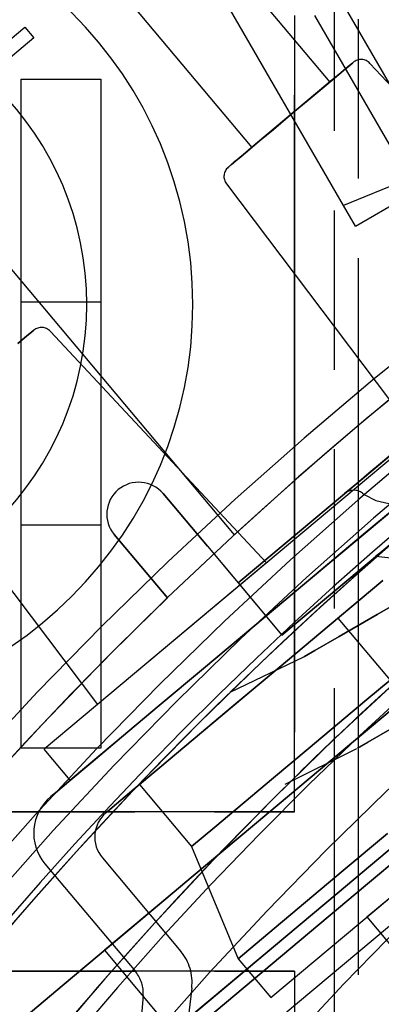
# Model space of a CAD drawing. Extents: x -156717 to 425753, y -51191 to 363295.
# Tile 213 of 256: x 135363 to 135374, y 109432 to 109462. Entities that reach past the tile are written whole.
import ezdxf

# ---------------------------------------------------------------- set-up
doc = ezdxf.new("R2010")
doc.units = 0
doc.header["$LTSCALE"] = 50
doc.linetypes.add('HIDDEN', pattern=[9.525, 6.35, -3.175])
doc.linetypes.add('PHANTOM', pattern=[0.8, 0.45, -0.05, 0.1, -0.05, 0.1, -0.05])
doc.layers.add('DEFAULT_2', color=8, linetype='HIDDEN')
doc.layers.add('DEFAULT_3', color=7, linetype='PHANTOM')

msp = doc.modelspace()

# ---------------------------------------------------------------- linework, layer by layer
at = {"layer": 'DEFAULT_2', "color": 8, "linetype": 'HIDDEN'}
for p, q in [((135373.18589, 109456.58776), (135365.93096, 109469.15366)), ((135369.78644, 109468.7767), (135375.53728, 109458.81595)), ((135369.78644, 109468.7767), (135375.53728, 109458.81595)), ((135366.21385, 109468.25188), (135372.75066, 109460.46161)), ((135366.21385, 109468.25188), (135372.75066, 109460.46161)), ((135363.77157, 109466.20257), (135370.30839, 109458.4123)), ((135363.77157, 109466.20257), (135370.30839, 109458.4123)), ((135375.8198, 109456.43382), (135372.28569, 109462.55507)), ((135361.61484, 109460.87403), (135363.18441, 109462.19105)), ((135363.18441, 109462.19105), (135363.46696, 109461.85432)), ((135363.46696, 109461.85432), (135361.58348, 109460.27389)), ((135373.1873, 109460.82799), (135372.88825, 109460.57706)), ((135372.88825, 109460.57706), (135373.1873, 109460.82799)), ((135373.09757, 109460.7527), (135373.33399, 109460.95108)), ((135373.33399, 109460.95108), (135373.09757, 109460.7527)), ((135373.39, 109460.99808), (135373.1873, 109460.82799)), ((135373.1873, 109460.82799), (135373.39, 109460.99808)), ((135373.33399, 109460.95108), (135373.46554, 109461.06146)), ((135373.46554, 109461.06146), (135373.33399, 109460.95108)), ((135373.48458, 109461.07744), (135373.39, 109460.99808)), ((135373.39, 109460.99808), (135373.48458, 109461.07744)), ((135373.49094, 109461.08278), (135373.46554, 109461.06146)), ((135373.46554, 109461.06146), (135373.47768, 109461.07165)), ((135373.47768, 109461.07165), (135373.48458, 109461.07744)), ((135373.48458, 109461.07744), (135373.49094, 109461.08278)), ((135373.49094, 109461.08278), (135373.49094, 109461.08278)), ((135373.49094, 109461.08278), (135373.49094, 109461.08278)), ((135374.01457, 109461.05075), (135380.79432, 109453.78036)), ((135374.01457, 109461.05075), (135380.79432, 109453.78036)), ((135372.88825, 109460.57706), (135372.51023, 109460.25986)), ((135372.51023, 109460.25986), (135372.88825, 109460.57706)), ((135372.77001, 109460.47785), (135373.09757, 109460.7527)), ((135373.09757, 109460.7527), (135372.77001, 109460.47785)), ((135357.97252, 109460.27813), (135369.7568, 109446.25085)), ((135372.75021, 109460.46122), (135370.91896, 109458.92462)), ((135372.51023, 109460.25986), (135372.07523, 109459.89485)), ((135372.07523, 109459.89485), (135372.51023, 109460.25986)), ((135372.75003, 109460.46108), (135372.14009, 109459.94928)), ((135372.37037, 109460.14251), (135372.77001, 109460.47785)), ((135372.77001, 109460.47785), (135372.37037, 109460.14251)), ((135373.55901, 109455.9415), (135381.35437, 109460.44215)), ((135372.14009, 109459.94928), (135370.30878, 109458.41262)), ((135372.07523, 109459.89485), (135371.6085, 109459.50322)), ((135371.6085, 109459.50322), (135372.07523, 109459.89485)), ((135371.92186, 109459.76616), (135372.37037, 109460.14251)), ((135372.37037, 109460.14251), (135371.92186, 109459.76616)), ((135371.45055, 109459.37068), (135371.92186, 109459.76616)), ((135371.92186, 109459.76616), (135371.45055, 109459.37068)), ((135370.98382, 109458.97906), (135371.45055, 109459.37068)), ((135371.45055, 109459.37068), (135370.98382, 109458.97906)), ((135371.6085, 109459.50322), (135371.13719, 109459.10775)), ((135371.13719, 109459.10775), (135371.6085, 109459.50322)), ((135370.54882, 109458.61404), (135370.98382, 109458.97906)), ((135370.98382, 109458.97906), (135370.54882, 109458.61404)), ((135371.13719, 109459.10775), (135370.68868, 109458.7314)), ((135370.68868, 109458.7314), (135371.13719, 109459.10775)), ((135370.68868, 109458.7314), (135370.28904, 109458.39606)), ((135370.28904, 109458.39606), (135370.68868, 109458.7314)), ((135370.91896, 109458.92462), (135370.30897, 109458.41278)), ((135370.28904, 109458.39606), (135369.96148, 109458.12121)), ((135369.96148, 109458.12121), (135370.28904, 109458.39606)), ((135370.1708, 109458.29685), (135370.54882, 109458.61404)), ((135370.54882, 109458.61404), (135370.1708, 109458.29685)), ((135369.66905, 109457.87583), (135369.87175, 109458.04592)), ((135369.87175, 109458.04592), (135369.66905, 109457.87583)), ((135369.96148, 109458.12121), (135369.72506, 109457.92283)), ((135369.72506, 109457.92283), (135369.96148, 109458.12121)), ((135369.87175, 109458.04592), (135370.1708, 109458.29685)), ((135370.1708, 109458.29685), (135369.87175, 109458.04592)), ((135369.56811, 109457.79113), (135369.59351, 109457.81244)), ((135369.57447, 109457.79646), (135369.56811, 109457.79113)), ((135369.56811, 109457.79113), (135369.56811, 109457.79113)), ((135369.56811, 109457.79113), (135369.56811, 109457.79113)), ((135369.57447, 109457.79646), (135369.66905, 109457.87583)), ((135369.66905, 109457.87583), (135369.57447, 109457.79646)), ((135369.58137, 109457.80226), (135369.57447, 109457.79646)), ((135369.59351, 109457.81244), (135369.58137, 109457.80226)), ((135369.72506, 109457.92283), (135369.59351, 109457.81244)), ((135369.59351, 109457.81244), (135369.72506, 109457.92283)), ((135376.0286, 109457.7596), (135373.18589, 109456.58776)), ((135375.98376, 109457.73989), (135373.18589, 109456.58776)), ((135369.50872, 109457.2699), (135375.49137, 109449.33065)), ((135369.50872, 109457.2699), (135375.49137, 109449.33065)), ((135373.55901, 109455.9415), (135373.18589, 109456.58776)), ((135391.69437, 109455.02993), (135365.68337, 109433.20411)), ((135379.60667, 109452.90352), (135369.87648, 109444.73893)), ((135369.87648, 109444.73893), (135379.60667, 109452.90352)), ((135379.60667, 109452.90352), (135369.87648, 109444.73893)), ((135362.97071, 109452.25526), (135363.23932, 109452.48064)), ((135363.23932, 109452.48064), (135362.97071, 109452.25526)), ((135363.23932, 109452.48064), (135363.40699, 109452.62134)), ((135363.40699, 109452.62134), (135363.23932, 109452.48064)), ((135363.40699, 109452.62134), (135363.46399, 109452.66916)), ((135363.46399, 109452.66916), (135363.40699, 109452.62134)), ((135363.46399, 109452.66916), (135363.46399, 109452.66916)), ((135363.46399, 109452.66916), (135363.46399, 109452.66916)), ((135363.98761, 109452.63714), (135370.76737, 109445.36674)), ((135363.98761, 109452.63714), (135370.76737, 109445.36674)), ((135367.82095, 109430.65665), (135393.83195, 109452.48247)), ((135367.60103, 109428.08535), (135396.40237, 109452.25254)), ((135367.99024, 109428.41193), (135396.01316, 109451.92596)), ((135380.98243, 109451.26395), (135371.25225, 109443.09935)), ((135380.98243, 109451.26395), (135371.25225, 109443.09935)), ((135371.25225, 109443.09935), (135380.98243, 109451.26395)), ((135359.48177, 109448.85628), (135365.46442, 109440.91704)), ((135374.80053, 109448.75097), (135363.79575, 109439.51687)), ((135374.74158, 109448.82122), (135374.34685, 109448.49001)), ((135374.34685, 109448.49001), (135374.74158, 109448.82122)), ((135374.74158, 109448.82122), (135374.34685, 109448.49001)), ((135374.34685, 109448.49001), (135374.74158, 109448.82122)), ((135374.34685, 109448.49001), (135373.97902, 109448.18136)), ((135373.97902, 109448.18136), (135374.34685, 109448.49001)), ((135374.34685, 109448.49001), (135373.97902, 109448.18136)), ((135373.97902, 109448.18136), (135374.34685, 109448.49001)), ((135373.97902, 109448.18136), (135373.66316, 109447.91632)), ((135373.66316, 109447.91632), (135373.97902, 109448.18136)), ((135373.97902, 109448.18136), (135373.66316, 109447.91632)), ((135373.66316, 109447.91632), (135373.97902, 109448.18136)), ((135373.66316, 109447.91632), (135373.42079, 109447.71295)), ((135373.42079, 109447.71295), (135373.66316, 109447.91632)), ((135373.66316, 109447.91632), (135373.42079, 109447.71295)), ((135373.42079, 109447.71295), (135373.66316, 109447.91632)), ((135375.61699, 109447.77795), (135364.61221, 109438.54385)), ((135368.91216, 109445.88816), (135367.52354, 109447.54306)), ((135367.52354, 109447.54306), (135368.91216, 109445.88816)), ((135373.21646, 109447.5415), (135373.26843, 109447.58511)), ((135373.21646, 109447.5415), (135373.26843, 109447.58511)), ((135373.21947, 109447.54403), (135373.21646, 109447.5415)), ((135373.21947, 109447.54403), (135373.21646, 109447.5415)), ((135373.26843, 109447.58511), (135373.21947, 109447.54403)), ((135373.26843, 109447.58511), (135373.21947, 109447.54403)), ((135373.42079, 109447.71295), (135373.26843, 109447.58511)), ((135373.26843, 109447.58511), (135373.42079, 109447.71295)), ((135373.42079, 109447.71295), (135373.26843, 109447.58511)), ((135373.26843, 109447.58511), (135373.42079, 109447.71295)), ((135373.77825, 109447.55493), (135373.8283, 109447.51837)), ((135373.77825, 109447.55493), (135373.8283, 109447.51837)), ((135373.79912, 109446.25258), (135375.61644, 109447.77749)), ((135375.61753, 109447.77841), (135373.8002, 109446.25348)), ((135373.8283, 109447.51837), (135374.19669, 109447.32637)), ((135373.8283, 109447.51837), (135374.19669, 109447.32637)), ((135374.19669, 109447.32637), (135374.6025, 109447.23625)), ((135374.19669, 109447.32637), (135374.6025, 109447.23625)), ((135376.11734, 109447.18165), (135374.32192, 109445.67511)), ((135376.11734, 109447.18165), (135374.32192, 109445.67511)), ((135365.99122, 109446.25729), (135367.65731, 109444.27173)), ((135367.65731, 109444.27173), (135365.99122, 109446.25729)), ((135372.02656, 109444.76523), (135373.79912, 109446.25258)), ((135373.8002, 109446.25348), (135372.0276, 109444.7661)), ((135368.91216, 109445.88816), (135369.87648, 109444.73893)), ((135368.91216, 109445.88816), (135371.25225, 109443.09935)), ((135374.32192, 109445.67511), (135374.20199, 109445.57448)), ((135374.32192, 109445.67511), (135374.20199, 109445.57448)), ((135370.76737, 109445.36674), (135365.46442, 109440.91704)), ((135374.20195, 109445.57445), (135374.67079, 109445.53067)), ((135374.20195, 109445.57445), (135374.67079, 109445.53067)), ((135369.87648, 109444.73893), (135371.25225, 109443.09935)), ((135370.34242, 109443.35206), (135372.02656, 109444.76523)), ((135372.0276, 109444.7661), (135370.34339, 109443.35288)), ((135374.41336, 109444.80959), (135372.73798, 109443.40378)), ((135372.7382, 109443.40397), (135374.41363, 109444.80982)), ((135375.81576, 109444.65636), (135374.23518, 109443.74381)), ((135374.23518, 109443.74381), (135375.81576, 109444.65636)), ((135366.78301, 109438.40697), (135373.01033, 109443.63231)), ((135373.01033, 109443.63231), (135374.64325, 109441.68627)), ((135373.01033, 109443.63231), (135374.64325, 109441.68627)), ((135374.23518, 109443.74381), (135373.05099, 109443.06012)), ((135373.05099, 109443.06012), (135374.23518, 109443.74381)), ((135368.78817, 109442.04789), (135370.34242, 109443.35206)), ((135370.34339, 109443.35288), (135368.78905, 109442.04863)), ((135372.73798, 109443.40378), (135371.16213, 109442.08149)), ((135371.16232, 109442.08164), (135372.7382, 109443.40397)), ((135369.63048, 109441.30816), (135371.28215, 109442.88951)), ((135373.05099, 109443.06012), (135372.28624, 109442.61859)), ((135372.28624, 109442.61859), (135373.05099, 109443.06012)), ((135372.28624, 109442.61859), (135371.95581, 109442.42782)), ((135371.95581, 109442.42782), (135372.28624, 109442.61859)), ((135369.62653, 109441.30711), (135371.94201, 109442.41985)), ((135371.95581, 109442.42782), (135371.94201, 109442.41985)), ((135371.94201, 109442.41985), (135371.95581, 109442.42782)), ((135367.40207, 109440.88482), (135368.78817, 109442.04789)), ((135368.78905, 109442.04863), (135367.40284, 109440.88546)), ((135371.16213, 109442.08149), (135369.72664, 109440.87697)), ((135369.72678, 109440.87708), (135371.16232, 109442.08164)), ((135376.00397, 109441.86412), (135373.37132, 109439.65508)), ((135373.37132, 109439.65508), (135376.00397, 109441.86412)), ((135373.91479, 109441.07502), (135374.64325, 109441.68627)), ((135374.64325, 109441.68627), (135373.91479, 109441.07502)), ((135372.07027, 109439.52729), (135373.91479, 109441.07502)), ((135373.91479, 109441.07502), (135372.07027, 109439.52729)), ((135373.8706, 109435.23639), (135381.07093, 109441.27819)), ((135381.07093, 109441.27819), (135373.8706, 109435.23639)), ((135366.21827, 109439.89149), (135367.40207, 109440.88482)), ((135367.40284, 109440.88546), (135366.21891, 109439.89203)), ((135369.72664, 109440.87697), (135368.46869, 109439.82142)), ((135368.46878, 109439.8215), (135369.72678, 109440.87708)), ((135374.71373, 109440.18017), (135373.94898, 109439.73864)), ((135373.94898, 109439.73864), (135374.71373, 109440.18017)), ((135365.26591, 109439.09237), (135366.21827, 109439.89149)), ((135366.21891, 109439.89203), (135365.26641, 109439.09278)), ((135368.46869, 109439.82142), (135367.42084, 109438.94217)), ((135367.4209, 109438.94222), (135368.46878, 109439.8215)), ((135364.61215, 109438.54379), (135363.79569, 109439.51681)), ((135373.37132, 109439.65508), (135370.84218, 109437.53287)), ((135370.84218, 109437.53287), (135373.37132, 109439.65508)), ((135370.98891, 109438.61992), (135372.07027, 109439.52729)), ((135372.07027, 109439.52729), (135370.98891, 109438.61992)), ((135371.34828, 109438.41751), (135373.60475, 109439.53989)), ((135373.61855, 109439.54786), (135373.94898, 109439.73864)), ((135373.65757, 109439.57039), (135373.61855, 109439.54786)), ((135373.94898, 109439.73864), (135373.65757, 109439.57039)), ((135364.56845, 109438.50713), (135365.26591, 109439.09237)), ((135365.26641, 109439.09278), (135364.56879, 109438.50741)), ((135367.42084, 109438.94217), (135366.61025, 109438.262)), ((135366.61028, 109438.26203), (135367.4209, 109438.94222)), ((135369.14439, 109437.07218), (135370.98891, 109438.61992)), ((135370.98891, 109438.61992), (135369.14439, 109437.07218)), ((135364.14306, 109438.15018), (135364.56845, 109438.50713)), ((135364.56879, 109438.50741), (135364.14323, 109438.15033)), ((135366.61025, 109438.262), (135366.0579, 109437.79853)), ((135366.05791, 109437.79854), (135366.61028, 109438.26203)), ((135366.78301, 109438.40697), (135368.41593, 109436.46093)), ((135366.78301, 109438.40697), (135368.41593, 109436.46093)), ((135370.90313, 109431.71836), (135378.88188, 109438.41332)), ((135364.14323, 109438.15033), (135364.00022, 109438.03032)), ((135364.00022, 109438.03032), (135364.14306, 109438.15018)), ((135365.7781, 109437.56375), (135366.05791, 109437.79854)), ((135366.0579, 109437.79853), (135365.7781, 109437.56375)), ((135365.74296, 109437.53426), (135365.7781, 109437.56375)), ((135365.7781, 109437.56375), (135365.74296, 109437.53426)), ((135370.84218, 109437.53287), (135368.46576, 109435.53882)), ((135368.46576, 109435.53882), (135370.84218, 109437.53287)), ((135368.41593, 109436.46093), (135369.14439, 109437.07218)), ((135369.14439, 109437.07218), (135368.41593, 109436.46093)), ((135375.5089, 109437.10761), (135372.97976, 109434.9854)), ((135372.97976, 109434.9854), (135375.5089, 109437.10761)), ((135374.5606, 109436.86826), (135373.1751, 109435.70569)), ((135373.1751, 109435.70569), (135374.5606, 109436.86826)), ((135368.41593, 109436.46093), (135369.87847, 109432.93949)), ((135368.41593, 109436.46093), (135369.87847, 109432.93949)), ((135365.61771, 109436.10268), (135368.08128, 109433.1667)), ((135365.61771, 109436.10268), (135368.08128, 109433.1667)), ((135363.81531, 109435.91677), (135366.66273, 109432.52334)), ((135363.81531, 109435.91677), (135366.66273, 109432.52334)), ((135373.91949, 109434.24938), (135375.86552, 109435.8823)), ((135368.46576, 109435.53882), (135366.28833, 109433.71174)), ((135366.28833, 109433.71174), (135368.46576, 109435.53882)), ((135373.1751, 109435.70569), (135370.81181, 109433.72266)), ((135370.81181, 109433.72266), (135373.1751, 109435.70569)), ((135368.59959, 109430.81348), (135373.8706, 109435.23639)), ((135373.8706, 109435.23639), (135368.59959, 109430.81348)), ((135372.97976, 109434.9854), (135370.60334, 109432.99135)), ((135370.60334, 109432.99135), (135372.97976, 109434.9854)), ((135373.91949, 109434.24938), (135374.83392, 109433.1596)), ((135373.91949, 109434.24938), (135374.83392, 109433.1596)), ((135366.28833, 109433.71174), (135364.35226, 109432.08718)), ((135364.35226, 109432.08718), (135366.28833, 109433.71174)), ((135370.81181, 109433.72266), (135369.87847, 109432.93949)), ((135369.87847, 109432.93949), (135370.81181, 109433.72266)), ((135365.68337, 109433.20411), (135367.82095, 109430.65665)), ((135365.68337, 109433.20411), (135367.82095, 109430.65665)), ((135370.60334, 109432.99135), (135368.42591, 109431.16427)), ((135368.42591, 109431.16427), (135370.60334, 109432.99135)), ((135369.87847, 109432.93949), (135370.90313, 109431.71836)), ((135369.87847, 109432.93949), (135370.90313, 109431.71836)), ((135364.35226, 109432.08718), (135362.69523, 109430.69677)), ((135362.69523, 109430.69677), (135364.35226, 109432.08718)), ((135366.8966, 109431.78161), (135366.67026, 109429.19459)), ((135366.8966, 109431.78161), (135366.67026, 109429.19459)), ((135368.42168, 109432.02448), (135367.99024, 109428.41193)), ((135368.42168, 109432.02448), (135367.99024, 109428.41193))]:
    msp.add_line(p, q, dxfattribs=at)
for centre, radius, start, end in [((135450.76872, 109358.2156), 120.44256, 0, 180), ((135450.76872, 109358.2156), 120.44256, 0, 180), ((135450.76872, 109358.2156), 117.86718, 0, 180), ((135450.76872, 109358.2156), 117.11707, 0, 180), ((135450.76872, 109358.2156), 117.11707, 0, 180), ((135450.76872, 109358.2156), 116.13693, 0, 180), ((135450.82015, 109358.15431), 119.71745, 108.4452611, 151.5174307), ((135450.76872, 109358.2156), 112.81144, 0, 180), ((135450.76872, 109358.2156), 110.49111, 0, 180), ((135450.76872, 109358.2156), 110.49111, 0, 180), ((135355.50483, 109453.47949), 12.95189, 0, 180), ((135450.76872, 109358.2156), 107.16562, 0, 180), ((135450.76872, 109358.2156), 107.16562, 0, 180), ((135355.50483, 109453.47949), 9.6264, 0, 180), ((135373.73588, 109460.79087), 0.38106, 43.000019, 130), ((135373.73588, 109460.79087), 0.38106, 43.000019, 130), ((135450.82015, 109358.15431), 119.71745, 122.630408, 132.6191732), ((135369.81305, 109457.49922), 0.38106, 130, 216.999981), ((135369.81305, 109457.49922), 0.38106, 130, 216.999981), ((135355.50483, 109453.47949), 12.95189, 180, 0), ((135355.50483, 109453.47949), 9.6264, 180, 0), ((135363.70893, 109452.37726), 0.38106, 43.000019, 130), ((135363.70893, 109452.37726), 0.38106, 43.000019, 130), ((135450.76872, 109358.2156), 116.33446, 128.7990116, 180), ((135450.76872, 109358.2156), 116.13693, 128.6356961, 133.1901023), ((135450.76872, 109358.2156), 89.8881, 0, 180), ((135366.75738, 109446.90017), 1.00015, 40, 220), ((135366.75738, 109446.90017), 1.00015, 40, 220), ((135373.50576, 109447.19673), 0.45007, 52.738279, 130), ((135373.50576, 109447.19673), 0.45007, 52.738279, 130), ((135450.76872, 109358.2156), 116.13693, 130.0000006, 139.2698316), ((135450.76872, 109358.2156), 112.81144, 128.268088, 133.0640827), ((135450.76872, 109358.2156), 112.33474, 128.7987166, 270.0017657), ((135450.76872, 109358.2156), 112.81144, 130.0000006, 138.9468944), ((135450.82015, 109358.15431), 119.71745, 134.0000754, 150.2520783), ((135450.82015, 109358.15431), 119.71745, 134.0000754, 150.2520783), ((135450.76872, 109358.2156), 112.81144, 133.0640827, 134.6551186), ((135364.96454, 109436.88109), 1.50022, 130, 220), ((135364.96454, 109436.88109), 1.50022, 130, 220), ((135366.39613, 109436.75584), 1.01615, 130.000001, 220), ((135366.39613, 109436.75584), 1.01615, 130.000001, 220), ((135366.93205, 109432.20238), 1.50022, 353.189427, 40), ((135365.88432, 109431.87017), 1.01615, 354.999999, 40), ((135365.88432, 109431.87017), 1.01615, 354.999999, 40), ((135450.76872, 109358.2156), 112.81144, 138.9468944, 143.5061812)]:
    msp.add_arc(centre, radius, start, end, dxfattribs=at)
at = {"layer": 'DEFAULT_3', "color": 8, "linetype": 'PHANTOM'}
for p, q in [((135373.64148, 109494.93552), (135373.64148, 109359.91584)), ((135372.89137, 109481.43355), (135372.89137, 109302.40745)), ((135371.64119, 109437.55215), (135371.64119, 109462.5558)), ((135371.64119, 109462.5558), (135371.64119, 109437.55215)), ((135363.07157, 109460.55551), (135365.57194, 109460.55551)), ((135363.07157, 109439.55245), (135363.07157, 109460.55551)), ((135365.57194, 109460.55551), (135365.57194, 109439.55245)), ((135365.57194, 109453.55449), (135363.07157, 109453.55449)), ((135365.57194, 109453.55449), (135363.07157, 109453.55449)), ((135363.07157, 109446.55347), (135363.07157, 109453.55449)), ((135365.57194, 109453.55449), (135365.57194, 109446.55347)), ((135365.57194, 109446.55347), (135363.07157, 109446.55347)), ((135365.57194, 109446.55347), (135363.07157, 109446.55347)), ((135365.57194, 109439.55245), (135363.07157, 109439.55245)), ((135336.63608, 109437.55215), (135371.64119, 109437.55215)), ((135371.64119, 109437.55215), (135336.63608, 109437.55215)), ((135371.64119, 109432.55142), (135336.63608, 109432.55142)), ((135336.63608, 109432.55142), (135371.64119, 109432.55142)), ((135371.64119, 109407.54778), (135371.64119, 109432.55142)), ((135371.64119, 109432.55142), (135371.64119, 109407.54778))]:
    msp.add_line(p, q, dxfattribs=at)

doc.saveas('drawing.dxf')
